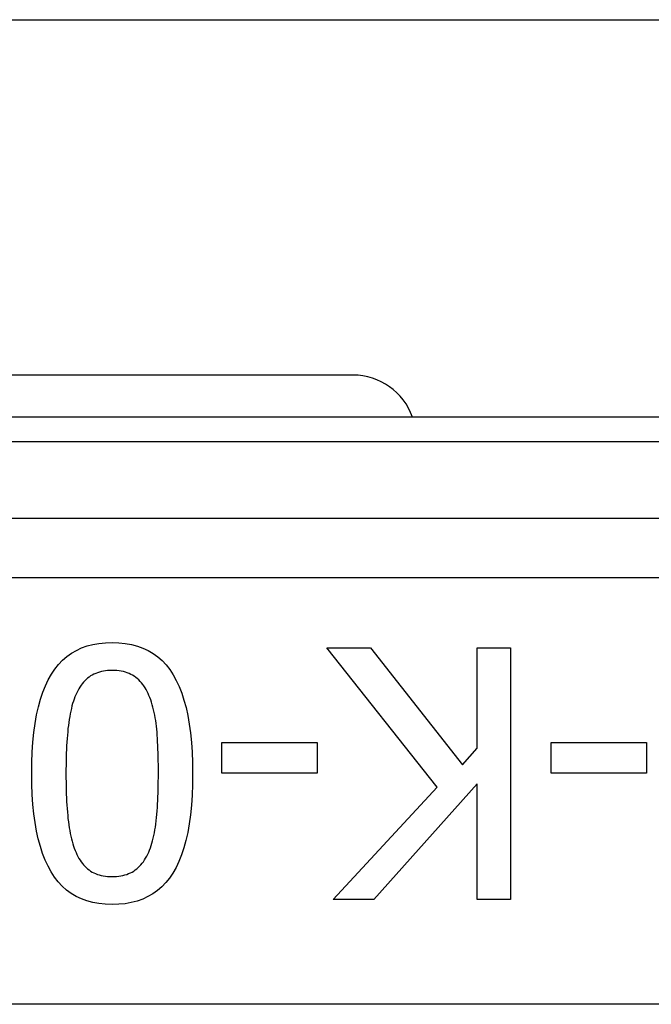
# Model space of a CAD drawing. Header units: inches. Extents: x 15 to 513, y 46 to 241.
# Tile 163 of 256: x 118.998 to 119.294, y 131.681 to 132.143. Entities that reach past the tile are written whole.
import ezdxf

# ---------------------------------------------------------------- set-up
doc = ezdxf.new("R2010")
doc.units = ezdxf.units.IN
doc.header["$MEASUREMENT"] = 0
doc.layers.add('Visible Edges(ANSI)', color=7, linetype='Continuous', lineweight=25)
doc.layers.add('Visible Tangent Edges(ANSI)', color=7, linetype='Continuous', lineweight=25)

msp = doc.modelspace()

# ---------------------------------------------------------------- linework, layer by layer
at = {"layer": 'Visible Edges(ANSI)'}
for p, q in [((70.3676277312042, 132.142812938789), (122.3036277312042, 132.142812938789)), ((119.1544505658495, 131.9760019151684), (118.8198048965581, 131.9760019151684)), ((119.9610783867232, 131.9563168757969), (118.013177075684, 131.9563168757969)), ((119.1939163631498, 131.7826769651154), (119.1421354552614, 131.848049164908)), ((119.1421354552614, 131.848049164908), (119.1625223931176, 131.848049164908)), ((119.1625223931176, 131.848049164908), (119.2056891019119, 131.7931097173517)), ((119.2125804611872, 131.8008624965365), (119.2125804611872, 131.848049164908)), ((119.2125804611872, 131.848049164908), (119.2282774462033, 131.848049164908)), ((119.2282774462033, 131.848049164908), (119.2282774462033, 131.7299389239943)), ((119.0928430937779, 131.7891854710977), (119.0928430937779, 131.803542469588)), ((119.0928430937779, 131.803542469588), (119.1375412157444, 131.803542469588)), ((119.1375412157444, 131.803542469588), (119.1375412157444, 131.7891854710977)), ((119.2473243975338, 131.7891854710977), (119.2473243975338, 131.803542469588)), ((119.2473243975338, 131.803542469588), (119.2920225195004, 131.803542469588)), ((119.2920225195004, 131.803542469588), (119.2920225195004, 131.7891854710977)), ((119.2056891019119, 131.7931097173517), (119.2125804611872, 131.8008624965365)), ((119.1375412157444, 131.7891854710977), (119.0928430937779, 131.7891854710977)), ((119.2920225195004, 131.7891854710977), (119.2473243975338, 131.7891854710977)), ((119.1450068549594, 131.7299389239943), (119.1939163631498, 131.7826769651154)), ((119.2125804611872, 131.7842083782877), (119.1641495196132, 131.7299389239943)), ((119.2125804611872, 131.7299389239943), (119.2125804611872, 131.7842083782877)), ((119.1641495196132, 131.7299389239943), (119.1450068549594, 131.7299389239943)), ((119.2282774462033, 131.7299389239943), (119.2125804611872, 131.7299389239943))]:
    msp.add_line(p, q, dxfattribs=at)
at = {"layer": 'Visible Edges(ANSI)', "flags": 128}
for points in [[(119.0036382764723, 131.7889940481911), (119.0037024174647, 131.7941728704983), (119.0038948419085, 131.7991170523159), (119.0042155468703, 131.8038266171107), (119.0046645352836, 131.8083015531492), (119.0052418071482, 131.8125418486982), (119.0059473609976, 131.8165475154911), (119.0067811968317, 131.8203185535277), (119.0077433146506, 131.8238549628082), (119.0088337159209, 131.8271567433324), (119.0100523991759, 131.8302238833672), (119.0113993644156, 131.833056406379), (119.0128746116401, 131.8356542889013), (119.0144834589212, 131.8380315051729), (119.0162312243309, 131.8402020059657), (119.0181179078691, 131.8421657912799), (119.0201435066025, 131.8439228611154), (119.0223080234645, 131.8454732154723), (119.024611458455, 131.8468168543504), (119.0270538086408, 131.8479537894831), (119.0296350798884, 131.848883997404), (119.0323552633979, 131.8496075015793), (119.0352143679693, 131.8501242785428), (119.0382123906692, 131.8504343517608), (119.0413493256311, 131.8505377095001)], [(119.0413493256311, 131.8505377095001), (119.0445314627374, 131.8504323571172), (119.0475693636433, 131.8501163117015), (119.0504630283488, 131.8495895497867), (119.0532124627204, 131.8488520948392), (119.055817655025, 131.8479039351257), (119.0582786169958, 131.8467450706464), (119.0605953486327, 131.8453755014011), (119.0627678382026, 131.8437952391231), (119.0647960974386, 131.8420042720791), (119.0666801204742, 131.8400026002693), (119.068419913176, 131.8377902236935), (119.0700154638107, 131.835367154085), (119.0714754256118, 131.8327280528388), (119.0728084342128, 131.8298676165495), (119.0740144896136, 131.8267858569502), (119.0750935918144, 131.8234827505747), (119.0760457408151, 131.8199582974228), (119.0768709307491, 131.816212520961), (119.0775691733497, 131.8122453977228), (119.0781404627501, 131.8080569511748), (119.0785847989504, 131.8036471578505), (119.0789021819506, 131.799016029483), (119.0790926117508, 131.7941635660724), (119.0791560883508, 131.7890897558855)], [(119.0413493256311, 131.8374249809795), (119.0402801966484, 131.8374033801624), (119.0392423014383, 131.837338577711), (119.0382356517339, 131.8372305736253), (119.0372602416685, 131.8370793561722), (119.036316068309, 131.8368849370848), (119.0354031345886, 131.8366473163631), (119.0345214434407, 131.8363664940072), (119.0336709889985, 131.8360424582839), (119.0328517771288, 131.8356752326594), (119.0320638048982, 131.8352647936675), (119.0313070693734, 131.8348111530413), (119.030581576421, 131.8343142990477), (119.0298846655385, 131.833774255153), (119.0292136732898, 131.8331909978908), (119.0285686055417, 131.8325645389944), (119.0279494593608, 131.8318948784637), (119.0273562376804, 131.8311820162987), (119.0267889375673, 131.8304259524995), (119.0262475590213, 131.8296266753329), (119.0257321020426, 131.8287841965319), (119.0252425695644, 131.8278985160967), (119.0247789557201, 131.8269696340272), (119.0243412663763, 131.8259975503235), (119.023929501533, 131.8249822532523)], [(119.0590562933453, 131.8246951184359), (119.0586598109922, 131.8256964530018), (119.0582360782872, 131.8266585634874), (119.0577850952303, 131.8275814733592), (119.0573068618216, 131.8284651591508), (119.056801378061, 131.8293096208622), (119.0562686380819, 131.8301148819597), (119.0557086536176, 131.8308809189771), (119.0551214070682, 131.8316077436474), (119.0545069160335, 131.8322953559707), (119.0538651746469, 131.8329437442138), (119.0531961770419, 131.8335529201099), (119.052499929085, 131.8341228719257), (119.0517717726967, 131.8346502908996), (119.0510070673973, 131.8351318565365), (119.0502058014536, 131.8355675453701), (119.0493679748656, 131.8359573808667), (119.0484935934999, 131.8363013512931), (119.0475826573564, 131.8365994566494), (119.0466351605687, 131.8368517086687), (119.0456511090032, 131.8370580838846), (119.0446304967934, 131.8372186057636), (119.0435733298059, 131.8373332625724), (119.0424796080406, 131.837402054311), (119.0413493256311, 131.8374249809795)], [(119.023929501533, 131.8249822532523), (119.0235559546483, 131.8239872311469), (119.0232010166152, 131.8229483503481), (119.0228646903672, 131.8218655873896), (119.0225469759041, 131.8207389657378), (119.0222478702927, 131.8195684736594), (119.0219673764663, 131.8183541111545), (119.021705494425, 131.817095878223), (119.0214622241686, 131.815793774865), (119.0212375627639, 131.8144478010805), (119.0210315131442, 131.8130579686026), (119.0208440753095, 131.8116242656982), (119.0206752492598, 131.8101466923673), (119.0205223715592, 131.8086252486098), (119.0203827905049, 131.8070599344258), (119.0202565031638, 131.8054507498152), (119.0201435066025, 131.8037977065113), (119.0200438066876, 131.8021007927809), (119.0199573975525, 131.8003599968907), (119.0198842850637, 131.7985753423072), (119.0198244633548, 131.7967468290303), (119.019777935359, 131.7948744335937), (119.0197447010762, 131.7929581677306), (119.0197247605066, 131.7909980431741), (119.01971811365, 131.7889940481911)], [(119.0630762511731, 131.7890897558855), (119.0630709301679, 131.7911349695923), (119.0630549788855, 131.7931230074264), (119.0630283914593, 131.7950538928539), (119.0629911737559, 131.7969276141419), (119.0629433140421, 131.7987441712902), (119.0628848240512, 131.8005035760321), (119.0628156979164, 131.8022058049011), (119.0627359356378, 131.8038508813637), (119.062645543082, 131.8054387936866), (119.0625445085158, 131.80696954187), (119.0624328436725, 131.8084431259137), (119.0623105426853, 131.8098595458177), (119.0621709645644, 131.8112347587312), (119.06200745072, 131.8125847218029), (119.0618200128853, 131.8139094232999), (119.0616086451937, 131.815208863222), (119.0613733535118, 131.8164830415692), (119.0611141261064, 131.8177319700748), (119.0608309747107, 131.8189556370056), (119.0605238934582, 131.8201540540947), (119.0601928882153, 131.8213271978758), (119.0598379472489, 131.8224750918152), (119.0594590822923, 131.823597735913), (119.0590562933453, 131.8246951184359)], [(119.0413493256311, 131.7275460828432), (119.0381824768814, 131.727652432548), (119.0351585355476, 131.7279714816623), (119.0322774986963, 131.7285032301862), (119.0295393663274, 131.7292476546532), (119.026944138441, 131.7302048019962), (119.0244918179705, 131.7313746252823), (119.0221824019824, 131.7327571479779), (119.0200158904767, 131.7343523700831), (119.0179922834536, 131.7361602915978), (119.0161115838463, 131.7381809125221), (119.0143737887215, 131.7404142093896), (119.0127788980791, 131.7428602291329), (119.0113189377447, 131.745520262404), (119.0099859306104, 131.7483956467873), (119.0087798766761, 131.7514863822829), (119.007700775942, 131.7547924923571), (119.0067486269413, 131.7583139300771), (119.0059234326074, 131.7620507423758), (119.0052251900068, 131.7660029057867), (119.0046539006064, 131.7701704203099), (119.0042095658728, 131.7745532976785), (119.0038921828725, 131.7791515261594), (119.0037017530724, 131.7839651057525), (119.0036382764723, 131.7889940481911)], [(119.01971811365, 131.7889940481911), (119.0197247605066, 131.7869903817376), (119.0197447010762, 131.7850312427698), (119.019777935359, 131.7831166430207), (119.0198244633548, 131.7812465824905), (119.0198842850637, 131.7794210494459), (119.0199573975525, 131.7776400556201), (119.0200438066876, 131.7759035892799), (119.0201435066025, 131.7742116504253), (119.0202565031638, 131.7725642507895), (119.0203827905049, 131.7709613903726), (119.0205223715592, 131.7694030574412), (119.0206752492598, 131.7678892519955), (119.0208447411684, 131.766417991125), (119.0210341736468, 131.764987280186), (119.0212435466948, 131.7635971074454), (119.0214728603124, 131.7622474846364), (119.0217221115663, 131.7609384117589), (119.0219913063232, 131.7596698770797), (119.0222804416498, 131.7584418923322), (119.0225895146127, 131.757254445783), (119.0229185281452, 131.7561075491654), (119.0232674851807, 131.7550012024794), (119.0236363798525, 131.7539353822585), (119.024025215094, 131.7529101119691)], [(119.0791560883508, 131.7890897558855), (119.0790919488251, 131.7838810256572), (119.0788995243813, 131.7789109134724), (119.0785788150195, 131.774179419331), (119.0781298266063, 131.769686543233), (119.0775525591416, 131.7654322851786), (119.0768470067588, 131.7614166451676), (119.0760131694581, 131.7576396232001), (119.0750510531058, 131.754101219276), (119.0739606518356, 131.7508014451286), (119.0727419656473, 131.7477402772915), (119.0713950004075, 131.7449177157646), (119.0699197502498, 131.7423338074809), (119.0683102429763, 131.7399718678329), (119.066560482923, 131.7378153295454), (119.0646704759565, 131.735864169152), (119.0626402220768, 131.7341184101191), (119.060469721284, 131.7325780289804), (119.0581589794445, 131.7312430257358), (119.0557079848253, 131.7301134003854), (119.0531167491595, 131.7291891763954), (119.0503852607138, 131.7284703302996), (119.0475135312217, 131.7279568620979), (119.0445015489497, 131.7276487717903), (119.0413493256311, 131.7275460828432)], [(119.0589605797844, 131.7531015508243), (119.0593487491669, 131.7541284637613), (119.0597156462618, 131.7551992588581), (119.0600612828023, 131.7563139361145), (119.0603856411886, 131.757472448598), (119.0606887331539, 131.7586748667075), (119.0609705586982, 131.7599211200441), (119.061231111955, 131.7612112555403), (119.0614703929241, 131.7625452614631), (119.0616884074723, 131.7639231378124), (119.0618851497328, 131.7653448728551), (119.0620606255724, 131.7668104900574), (119.0622148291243, 131.7683199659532), (119.0623524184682, 131.7698679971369), (119.0624780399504, 131.7714492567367), (119.0625916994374, 131.7730637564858), (119.0626933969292, 131.7747114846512), (119.0627831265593, 131.7763924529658), (119.0628608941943, 131.7781066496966), (119.0629266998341, 131.7798540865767), (119.0629805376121, 131.781634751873), (119.0630224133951, 131.7834486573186), (119.0630523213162, 131.7852957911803), (119.0630702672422, 131.7871761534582), (119.0630762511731, 131.7890897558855)], [(119.024025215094, 131.7529101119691), (119.0244363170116, 131.7519254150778), (119.0248720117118, 131.7509812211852), (119.0253322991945, 131.7500776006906), (119.0258171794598, 131.7492145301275), (119.0263266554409, 131.7483919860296), (119.0268607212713, 131.7476099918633), (119.0274193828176, 131.7468685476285), (119.0280026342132, 131.7461676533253), (119.0286104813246, 131.7455072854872), (119.0292429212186, 131.7448874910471), (119.0298999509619, 131.7443082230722), (119.030581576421, 131.7437695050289), (119.0312924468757, 131.7432726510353), (119.032037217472, 131.7428190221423), (119.0328158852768, 131.7424085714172), (119.0336284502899, 131.7420413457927), (119.0344749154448, 131.7417173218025), (119.0353552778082, 131.7414364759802), (119.0362695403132, 131.7411988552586), (119.0372177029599, 131.7410044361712), (119.0381997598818, 131.7408532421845), (119.0392157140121, 131.7407452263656), (119.0402655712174, 131.740680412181), (119.0413493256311, 131.7406588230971)], [(119.0413493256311, 131.7406588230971), (119.0424337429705, 131.740680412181), (119.0434855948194, 131.7407452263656), (119.0445048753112, 131.7408532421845), (119.045491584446, 131.7410044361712), (119.0464457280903, 131.7411988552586), (119.0473673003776, 131.7414364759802), (119.0482563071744, 131.7417173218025), (119.0491127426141, 131.7420413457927), (119.0499366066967, 131.7424085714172), (119.0507278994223, 131.7428190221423), (119.051486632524, 131.7432726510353), (119.0522127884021, 131.7437695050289), (119.0529103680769, 131.7443095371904), (119.0535833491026, 131.7448927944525), (119.0542317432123, 131.745519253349), (119.0548555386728, 131.7461889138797), (119.0554547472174, 131.7469017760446), (119.0560293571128, 131.7476578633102), (119.0565793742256, 131.7484571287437), (119.0571048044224, 131.7492995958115), (119.0576056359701, 131.7501852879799), (119.0580818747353, 131.7511141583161), (119.0585335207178, 131.7520862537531), (119.0589605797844, 131.7531015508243)]]:
    msp.add_lwpolyline(points, dxfattribs=at)
at = {"layer": 'Visible Edges(ANSI)'}
msp.add_arc((119.1544505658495, 131.9464743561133), 0.0295275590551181, 19.47122063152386, 90, dxfattribs=at)
at = {"layer": 'Visible Tangent Edges(ANSI)'}
for p, q in [((118.0592099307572, 131.9447856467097), (119.9150455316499, 131.9447856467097)), ((119.7351592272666, 131.9087929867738), (118.2390962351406, 131.9087929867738)), ((118.2390962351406, 131.8809541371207), (119.7351592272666, 131.8809541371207)), ((119.7351592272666, 131.6807263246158), (118.2390962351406, 131.6807263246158))]:
    msp.add_line(p, q, dxfattribs=at)

doc.saveas('drawing.dxf')
